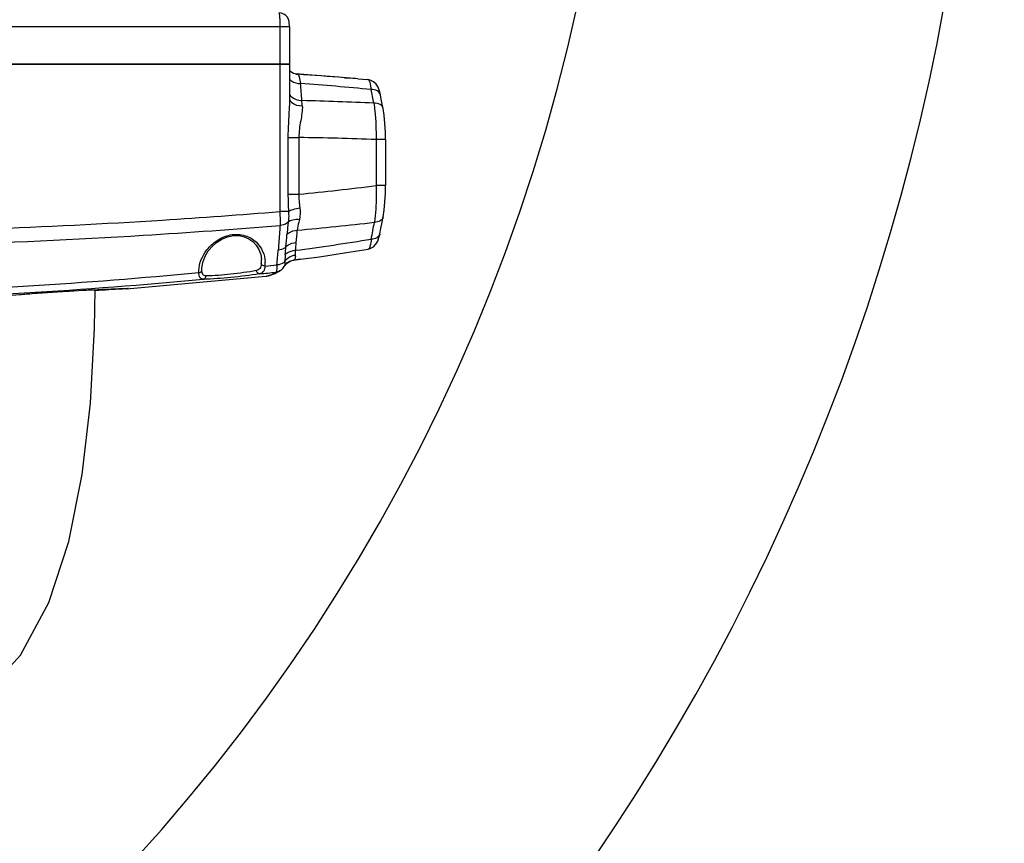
# Model space of a CAD drawing. Header units: millimetres. Extents: x 0 to 11890, y 0 to 8410.
# Tile 71 of 137: x 7466 to 7753, y 1713 to 1953. Entities that reach past the tile are written whole.
import ezdxf

# ---------------------------------------------------------------- set-up
doc = ezdxf.new("R2010")
doc.units = ezdxf.units.MM
doc.header["$LTSCALE"] = 653.95
doc.layers.get('0').update_dxf_attribs({"linetype": 'CONTINUOUS'})
for name, color, linetype in [('304102000018DXF_CONTINUOUS_LINE', 7, 'CONTINUOUS'), ('304102000019DXF_CONTINUOUS_LINE', 7, 'CONTINUOUS'), ('QJR6-2000HBUDXF_CONTINUOUS_LINE', 7, 'CONTINUOUS'), ('ZUIDAYUNDONGDXF_CONTINUOUS_LINE', 7, 'CONTINUOUS'), ('ZUIDAYUNDONGFANWEIDXF_DIMENSION', 7, 'CONTINUOUS')]:
    doc.layers.add(name, color=color, linetype=linetype)
doc.styles.get("Standard").update_dxf_attribs({"font": 'txt', "width": 0.7})
doc.dimstyles.new('DIMSTYLE_10', dxfattribs={"dimtxt": 120, "dimasz": 60, "dimexe": 1, "dimexo": 0, "dimgap": 6, "dimtad": 0, "dimtih": 1, "dimtoh": 1, "dimdec": 1, "dimdsep": 46, "dimtxsty": 'Standard', "dimblk": '_FILLED', "dimblk1": '_FILLED', "dimblk2": '_FILLED', "dimcen": 0.09, "dimclrt": 5, "dimazin": 2, "dimtp": 0.5, "dimtm": 0.5, "dimtfac": 1, "dimtdec": 65535, "dimtofl": 0, "dimtmove": 0, "dimatfit": 3, "dimldrblk": '_FILLED', "dimfxl": 0, "dimtolj": 1, "dimarcsym": 0})

# ---------------------------------------------------------------- blocks, each defined once
blk = doc.blocks.new('*D19')
at = {"layer": 'ZUIDAYUNDONGFANWEIDXF_DIMENSION', "color": 2, "linetype": 'Continuous'}
for start, end in [(295.29216, 360), (190, 255.34948)]:
    blk.add_arc((7101.47, 2072.36), 643.87, start, end, dxfattribs=at)
for points in [[(7752.53, 2011.96), (7745.34, 2072.36), (7732.55, 2012.89)], [(6490.29, 1904.21), (6467.38, 1960.55), (6470.78, 1899.82)]]:
    blk.add_solid(points, dxfattribs=at)
blk = doc.blocks.new('_FILLED')
at = {"color": 0, "linetype": 'ByBlock'}
blk.add_solid([(0, 0), (-1, 0.1667), (-1, -0.1667)], dxfattribs=at)

msp = doc.modelspace()

# ---------------------------------------------------------------- linework, layer by layer
at = {"layer": '304102000018DXF_CONTINUOUS_LINE', "color": 7, "linetype": 'Continuous'}
for p, q in [((7360.415, 1940.359), (7544.247, 1940.359)), ((7544.248, 1940.359), (7544.248, 1930.014)), ((7546.26, 1937.486), (7545.47, 1937.704)), ((7550.797, 1937.191), (7546.082, 1937.535)), ((7546.26, 1937.486), (7546.266, 1937.485)), ((7564.137, 1936.137), (7567.117, 1935.885)), ((7572.263, 1918.431), (7572.263, 1904.997)), ((7544.68, 1883.052), (7545.372, 1883.231)), ((7545.372, 1883.23), (7547.508, 1883.519)), ((7545.372, 1883.231), (7545.493, 1883.249)), ((7547.497, 1883.517), (7545.493, 1883.249)), ((7518.759, 1880.78), (7518.763, 1880.925)), ((7518.763, 1880.925), (7518.763, 1880.929)), ((7541.823, 1880.34), (7541.816, 1880.334)), ((7496.783, 1874.948), (7537.398, 1878.62)), ((7537.398, 1878.62), (7537.391, 1878.619)), ((7464.398, 1873.184), (7465.748, 1873.289)), ((7465.748, 1873.289), (7467.143, 1873.395)), ((7467.143, 1873.395), (7468.571, 1873.501)), ((7468.571, 1873.501), (7470.021, 1873.607)), ((7470.021, 1873.607), (7471.485, 1873.71)), ((7471.485, 1873.71), (7472.956, 1873.812)), ((7472.956, 1873.812), (7474.424, 1873.911)), ((7474.424, 1873.911), (7475.881, 1874.006)), ((7475.881, 1874.006), (7477.319, 1874.097)), ((7477.319, 1874.097), (7478.73, 1874.185)), ((7478.73, 1874.185), (7480.107, 1874.268)), ((7480.107, 1874.268), (7481.443, 1874.346)), ((7481.443, 1874.346), (7482.732, 1874.419)), ((7482.732, 1874.419), (7483.972, 1874.487)), ((7483.972, 1874.487), (7485.159, 1874.55)), ((7485.159, 1874.55), (7486.294, 1874.609)), ((7486.294, 1874.609), (7487.373, 1874.663)), ((7487.373, 1874.663), (7488.395, 1874.712)), ((7488.395, 1874.712), (7489.823, 1874.778)), ((7489.823, 1874.778), (7491.121, 1874.835)), ((7491.121, 1874.835), (7492.289, 1874.883)), ((7492.289, 1874.883), (7493.329, 1874.923)), ((7493.329, 1874.923), (7494.239, 1874.956)), ((7494.239, 1874.956), (7495.019, 1874.982)), ((7495.019, 1874.982), (7495.67, 1875)), ((7495.67, 1875), (7496.195, 1875.013)), ((7496.195, 1875.013), (7496.478, 1875.019)), ((7496.478, 1875.019), (7496.709, 1875.022)), ((7496.804, 1874.95), (7496.784, 1874.948))]:
    msp.add_line(p, q, dxfattribs=at)
at = {"layer": '304102000018DXF_CONTINUOUS_LINE', "color": 9, "linetype": 'Continuous'}
for p, q in [((7541.458, 1940.359), (7541.458, 1897.438)), ((7546.001, 1937.53), (7546.203, 1937.506)), ((7546.001, 1937.53), (7546.2, 1937.503)), ((7546.266, 1937.485), (7546.645, 1937.442)), ((7560.333, 1936.446), (7561.393, 1936.362)), ((7543.82, 1919.011), (7547.001, 1919.011)), ((7543.82, 1919.011), (7543.82, 1902.509)), ((7547.001, 1919.011), (7547.001, 1902.509)), ((7572.263, 1918.431), (7569.494, 1918.431)), ((7569.494, 1918.431), (7569.494, 1904.997)), ((7572.263, 1904.997), (7569.494, 1904.997)), ((7543.82, 1902.509), (7547.001, 1902.509)), ((7543.981, 1897.438), (7541.458, 1897.438))]:
    msp.add_line(p, q, dxfattribs=at)
at = {"layer": '304102000018DXF_CONTINUOUS_LINE', "color": 7, "linetype": 'Continuous'}
for points in [[(7545.47, 1937.704), (7544.672, 1938.131), (7544.248, 1938.5)], [(7564.137, 1936.137), (7557.348, 1936.688), (7550.797, 1937.191)], [(7570.766, 1931.445), (7570.49, 1932.572), (7570.086, 1933.644), (7569.53, 1934.548), (7568.746, 1935.291), (7567.776, 1935.76), (7567.117, 1935.885)], [(7571.544, 1927.466), (7571.303, 1928.719), (7571.007, 1930.236), (7570.766, 1931.447)], [(7572.263, 1918.431), (7572.227, 1920.623), (7572.089, 1923.146), (7571.845, 1925.554), (7571.543, 1927.467)], [(7571.542, 1895.859), (7571.847, 1897.823), (7572.091, 1900.26), (7572.227, 1902.81), (7572.263, 1904.997)], [(7570.596, 1890.965), (7570.899, 1892.502), (7571.251, 1894.325), (7571.542, 1895.86)], [(7567.2, 1886.51), (7567.782, 1886.663), (7568.714, 1887.18), (7569.45, 1887.946), (7569.966, 1888.852), (7570.341, 1889.899), (7570.596, 1890.967)], [(7518.763, 1880.929), (7519.009, 1882.6), (7519.666, 1884.389), (7520.588, 1885.946), (7521.699, 1887.282), (7523.007, 1888.44), (7524.524, 1889.402), (7526.197, 1890.089), (7527.915, 1890.434), (7529.562, 1890.426), (7531.066, 1890.104), (7532.402, 1889.515), (7533.567, 1888.693), (7534.555, 1887.649), (7535.343, 1886.383), (7535.881, 1884.89), (7536.081, 1883.427)], [(7547.508, 1883.519), (7552.972, 1884.284), (7560.847, 1885.474), (7567.202, 1886.51)], [(7542.744, 1881.425), (7542.79, 1881.511), (7543.168, 1882.049)], [(7543.168, 1882.049), (7543.205, 1882.091), (7543.391, 1882.278), (7543.701, 1882.533), (7544.128, 1882.804), (7544.68, 1883.052)], [(7537.391, 1878.619), (7538.183, 1878.735), (7540.12, 1879.344), (7541.816, 1880.334)], [(7541.823, 1880.34), (7542.343, 1880.826), (7542.744, 1881.425)], [(7496.709, 1875.022), (7496.891, 1875.024), (7496.964, 1875.024), (7497.026, 1875.023), (7497.075, 1875.023), (7497.112, 1875.022), (7497.138, 1875.021)]]:
    msp.add_lwpolyline(points, dxfattribs=at)
at = {"layer": '304102000018DXF_CONTINUOUS_LINE', "color": 9, "linetype": 'Continuous'}
for centre, radius, start, end in [((7544.512, 1924.169), 13.443, 80.86968, 82.7752), ((7479.085, 913.959), 1025.711, 85.456741, 86.223352), ((6813.444, 1875.303), 736.45, 4.243176, 4.630871), ((7469.443, 897.001), 1040.69, 84.563253, 85.699045), ((7177.197, 1853.388), 398.875, 10.92985, 11.51454), ((7569.306, 1931.155), 1.488, 11.30002, 15.44472), ((7521.833, 941.916), 988.219, 87.273749, 88.489943), ((7474.905, 1923.458), 73.245, 3.76399, 4.96101), ((7533.079, 942.17), 976.94, 87.863807, 89.183461), ((7467.577, 2723.675), 824.997, 275.524554, 277.096272), ((7451.048, 2928.85), 1041.242, 275.261555, 276.505236), ((7122.857, 1975.894), 453.555, 349.00695, 349.63768), ((7134.005, 1921.271), 410.653, 355.23325, 355.73766), ((7266.306, 1913.521), 281.051, 354.86945, 355.60736), ((7569.155, 1891.251), 1.469, 345.6801, 348.78953), ((7456.774, 2564.401), 684.112, 277.495893, 279.364537), ((7284.55, 1911.891), 262.735, 354.37418, 354.86777), ((6967.099, 1932.09), 575.704, 354.997388, 355.427801), ((7571.246, 1882.371), 28.316, 174.86489, 178.85097), ((7164.589, 1918.732), 379.964, 354.89233, 355.23154), ((7526.77, 1883.103), 9.316, 354.59167, 1.99438), ((7528.742, 1882.445), 8.445, 353.76079, 1.97224), ((7350.917, 3688.404), 1816.448, 272.131954, 275.273045), ((7354.952, 3670.261), 1800.061, 275.757759, 275.911825), ((7355.249, 3670.778), 1800.546, 271.896719, 275.22277), ((7536.78, 1884.695), 6.107, 275.80988, 277.95667), ((7494.882, 1899.166), 24.292, 274.53681, 274.91374), ((7495.61, 1890.662), 15.757, 274.92508, 275.19148)]:
    msp.add_arc(centre, radius, start, end, dxfattribs=at)
at = {"layer": '304102000018DXF_CONTINUOUS_LINE', "color": 7, "linetype": 'Continuous'}
for centre, radius, start, end in [((7479.189, 915.29), 1024.376, 85.243162, 85.39719), ((7544.498, 1889.402), 6.234, 278.09739, 279.18495)]:
    msp.add_arc(centre, radius, start, end, dxfattribs=at)
at = {"layer": '304102000018DXF_CONTINUOUS_LINE', "color": 9, "linetype": 'Continuous'}
for points, knots in [([(7546.645, 1937.442), (7546.743, 1937.429), (7546.943, 1937.159), (7547.239, 1936.289), (7547.392, 1935.42), (7547.49, 1934.761)], [0, 0, 0, 0, 0.1036242, 0.3025715, 1, 1, 1, 1]), ([(7544.224, 1936.09), (7544.397, 1935.878), (7545.295, 1935.064), (7546.566, 1934.756), (7547.49, 1934.761)], [0, 0, 0, 0, 0.2284175, 1, 1, 1, 1]), ([(7567.117, 1935.885), (7567.426, 1935.861), (7567.817, 1934.56), (7567.959, 1933.72), (7568.045, 1933.01)], [0, 0, 0, 0, 0.3020544, 1, 1, 1, 1]), ([(7544.243, 1931.761), (7544.357, 1931.467), (7545.17, 1930.248), (7546.764, 1929.793), (7547.875, 1929.792)], [0, 0, 0, 0, 0.2206607, 1, 1, 1, 1]), ([(7570.741, 1931.551), (7570.612, 1932.016), (7569.762, 1932.883), (7568.641, 1933.037), (7568.045, 1933.01)], [0, 0, 0, 0, 0.44693, 1, 1, 1, 1]), ([(7544.248, 1930.014), (7544.247, 1929.114), (7544.094, 1925.445), (7543.82, 1921.781), (7543.82, 1919.011)], [0, 0, 0, 0, 0.2452913, 1, 1, 1, 1]), ([(7544.36, 1929.975), (7544.472, 1929.713), (7545.349, 1928.589), (7546.894, 1928.266), (7547.992, 1928.267)], [0, 0, 0, 0, 0.205577, 1, 1, 1, 1]), ([(7547.992, 1928.267), (7548.089, 1926.81), (7547.438, 1923.729), (7546.995, 1920.654), (7547.001, 1919.011)], [0, 0, 0, 0, 0.4705731, 1, 1, 1, 1]), ([(7571.543, 1927.467), (7571.452, 1927.947), (7570.606, 1928.885), (7569.453, 1929.042), (7568.837, 1929.017)], [0, 0, 0, 0, 0.4418572, 1, 1, 1, 1]), ([(7568.837, 1929.017), (7568.958, 1928.263), (7569.399, 1924.751), (7569.515, 1921.205), (7569.494, 1918.431)], [0, 0, 0, 0, 0.2158935, 1, 1, 1, 1]), ([(7569.494, 1904.997), (7569.518, 1904.017), (7569.543, 1900.451), (7569.38, 1896.873), (7569.014, 1894.312)], [0, 0, 0, 0, 0.2748819, 1, 1, 1, 1]), ([(7404.418, 1891.098), (7438.728, 1891.5), (7484.457, 1893.22), (7530.073, 1896.517), (7541.458, 1897.438)], [0, 0, 0, 0, 0.7502458, 1, 1, 1, 1]), ([(7541.458, 1897.438), (7541.472, 1897.069), (7541.517, 1895.716), (7541.531, 1894.361), (7541.505, 1893.377)], [0, 0, 0, 0, 0.2729731, 1, 1, 1, 1]), ([(7543.981, 1897.438), (7544.002, 1897.176), (7544.051, 1896.182), (7544.016, 1895.18), (7543.912, 1894.455)], [0, 0, 0, 0, 0.2645698, 1, 1, 1, 1]), ([(7543.981, 1897.438), (7544.367, 1897.736), (7545.482, 1898.159), (7546.614, 1898.408), (7547.283, 1898.505)], [0, 0, 0, 0, 0.4185091, 1, 1, 1, 1]), ([(7381.757, 1886.748), (7421.747, 1886.808), (7475.068, 1888.488), (7528.236, 1892.294), (7541.505, 1893.377)], [0, 0, 0, 0, 0.750244, 1, 1, 1, 1]), ([(7541.505, 1893.377), (7541.463, 1892.768), (7541.294, 1890.374), (7541.113, 1887.981), (7540.97, 1886.198)], [0, 0, 0, 0, 0.2544082, 1, 1, 1, 1]), ([(7543.912, 1894.455), (7543.799, 1894.293), (7543.158, 1893.646), (7542.205, 1893.401), (7541.505, 1893.377)], [0, 0, 0, 0, 0.2199081, 1, 1, 1, 1]), ([(7543.912, 1894.455), (7543.872, 1894.134), (7543.721, 1892.902), (7543.591, 1891.666), (7543.522, 1890.75)], [0, 0, 0, 0, 0.2603705, 1, 1, 1, 1]), ([(7543.912, 1894.455), (7544.249, 1894.789), (7545.375, 1895.189), (7546.496, 1895.205), (7547.14, 1895.146)], [0, 0, 0, 0, 0.4232489, 1, 1, 1, 1]), ([(7547.14, 1895.146), (7547.072, 1894.868), (7546.822, 1893.828), (7546.612, 1892.774), (7546.532, 1891.995)], [0, 0, 0, 0, 0.2681294, 1, 1, 1, 1]), ([(7571.542, 1895.859), (7571.456, 1895.403), (7570.681, 1894.503), (7569.598, 1894.314), (7569.014, 1894.312)], [0, 0, 0, 0, 0.4427706, 1, 1, 1, 1]), ([(7517.851, 1880.225), (7517.927, 1882.395), (7519.423, 1885.838), (7523.032, 1889.204), (7526.957, 1890.946), (7531.287, 1890.782), (7535.575, 1888.285), (7537.11, 1884.827), (7537.182, 1882.735)], [0, 0, 0, 0, 0.2237805, 0.3567328, 0.5047329, 0.6540113, 0.7844261, 1, 1, 1, 1]), ([(7543.522, 1890.75), (7543.685, 1890.938), (7544.527, 1891.668), (7545.678, 1891.962), (7546.532, 1891.995)], [0, 0, 0, 0, 0.2251403, 1, 1, 1, 1]), ([(7570.578, 1890.888), (7570.465, 1890.446), (7569.7, 1889.603), (7568.651, 1889.409), (7568.089, 1889.406)], [0, 0, 0, 0, 0.4477623, 1, 1, 1, 1]), ([(7543.238, 1887.146), (7543.4, 1887.334), (7544.236, 1888.063), (7545.383, 1888.358), (7546.232, 1888.388)], [0, 0, 0, 0, 0.2261331, 1, 1, 1, 1]), ([(7568.089, 1889.406), (7568.016, 1888.701), (7567.881, 1887.834), (7567.515, 1886.563), (7567.202, 1886.51)], [0, 0, 0, 0, 0.6902709, 1, 1, 1, 1]), ([(7543.238, 1887.146), (7543.115, 1887.003), (7542.484, 1886.446), (7541.614, 1886.22), (7540.97, 1886.198)], [0, 0, 0, 0, 0.2267902, 1, 1, 1, 1]), ([(7542.936, 1882.938), (7543.402, 1883.691), (7544.47, 1884.472), (7545.639, 1884.746), (7545.951, 1884.788)], [0, 0, 0, 0, 0.7374761, 1, 1, 1, 1]), ([(7543.044, 1884.905), (7543.207, 1885.092), (7544.039, 1885.814), (7545.177, 1886.106), (7546.02, 1886.135)], [0, 0, 0, 0, 0.2268753, 1, 1, 1, 1]), ([(7545.951, 1884.788), (7545.967, 1884.623), (7545.987, 1884.147), (7545.908, 1883.58), (7545.663, 1883.364)], [0, 0, 0, 0, 0.3363647, 1, 1, 1, 1]), ([(7546.02, 1886.135), (7545.998, 1886.011), (7545.933, 1885.565), (7545.92, 1885.111), (7545.951, 1884.788)], [0, 0, 0, 0, 0.2792873, 1, 1, 1, 1]), ([(7536.045, 1882.225), (7536, 1881.753), (7535.858, 1880.815), (7535.009, 1880.318), (7534.619, 1880.24)], [0, 0, 0, 0, 0.5436463, 1, 1, 1, 1]), ([(7537.137, 1881.527), (7537.008, 1881.524), (7536.568, 1881.566), (7536.095, 1881.908), (7536.045, 1882.225)], [0, 0, 0, 0, 0.2864276, 1, 1, 1, 1]), ([(7542.936, 1882.938), (7542.817, 1882.781), (7542.19, 1882.167), (7541.279, 1881.912), (7540.609, 1881.888)], [0, 0, 0, 0, 0.2276843, 1, 1, 1, 1]), ([(7542.936, 1882.938), (7542.937, 1882.765), (7542.918, 1882.261), (7542.899, 1881.724), (7542.744, 1881.425)], [0, 0, 0, 0, 0.3409065, 1, 1, 1, 1]), ([(7545.663, 1883.364), (7545.63, 1883.335), (7545.578, 1883.293), (7545.518, 1883.253), (7545.493, 1883.249)], [0, 0, 0, 0, 0.6409117, 1, 1, 1, 1]), ([(7517.852, 1879.644), (7517.967, 1879.653), (7518.354, 1879.726), (7518.735, 1880.065), (7518.762, 1880.347)], [0, 0, 0, 0, 0.2898771, 1, 1, 1, 1]), ([(7519.15, 1877.708), (7518.79, 1877.71), (7517.873, 1878.169), (7517.872, 1879.146), (7517.852, 1879.644)], [0, 0, 0, 0, 0.4197518, 1, 1, 1, 1]), ([(7519.917, 1878.667), (7519.595, 1878.665), (7518.772, 1879.047), (7518.775, 1879.914), (7518.762, 1880.347)], [0, 0, 0, 0, 0.4265331, 1, 1, 1, 1]), ([(7535.54, 1879.282), (7532.784, 1878.79), (7527.315, 1878.253), (7521.841, 1877.724), (7519.15, 1877.708)], [0, 0, 0, 0, 0.5098144, 1, 1, 1, 1]), ([(7534.619, 1880.24), (7532.153, 1879.75), (7527.246, 1879.212), (7522.334, 1878.683), (7519.917, 1878.667)], [0, 0, 0, 0, 0.5098167, 1, 1, 1, 1]), ([(7535.54, 1879.282), (7535.205, 1879.26), (7534.73, 1879.655), (7534.63, 1880.109), (7534.619, 1880.24)], [0, 0, 0, 0, 0.7183009, 1, 1, 1, 1]), ([(7537.137, 1881.527), (7537.089, 1880.989), (7536.938, 1879.925), (7535.976, 1879.364), (7535.54, 1879.282)], [0, 0, 0, 0, 0.5488158, 1, 1, 1, 1]), ([(7540.609, 1881.888), (7540.592, 1881.391), (7540.572, 1880.736), (7540.458, 1880.052), (7540.408, 1879.821), (7540.355, 1879.773)], [0, 0, 0, 0, 0.6959737, 0.8989097, 1, 1, 1, 1]), ([(7519.15, 1877.708), (7519.458, 1877.746), (7519.846, 1878.126), (7519.913, 1878.55), (7519.917, 1878.667)], [0, 0, 0, 0, 0.7252295, 1, 1, 1, 1]), ([(7451.716, 1872.032), (7453.908, 1872.319), (7460.266, 1872.84), (7474.537, 1873.999), (7486.632, 1874.705), (7494.573, 1874.969)], [0, 0, 0, 0, 0.1543581, 0.445192, 1, 1, 1, 1]), ([(7494.573, 1874.969), (7494.828, 1874.977), (7495.606, 1875.001), (7496.385, 1875.023), (7496.908, 1875.027)], [0, 0, 0, 0, 0.3278536, 1, 1, 1, 1]), ([(7496.908, 1875.027), (7497.017, 1875.027), (7497.109, 1874.987), (7497.345, 1875.049), (7497.345, 1875.012)], [0, 0, 0, 0, 0.7482443, 1, 1, 1, 1]), ([(7497.345, 1875.012), (7497.345, 1874.985), (7497.18, 1875.01), (7497.113, 1874.977), (7497.036, 1874.969)], [0, 0, 0, 0, 0.254512, 1, 1, 1, 1])]:
    msp.add_open_spline(points, degree=3, knots=knots, dxfattribs=at)
for points in [[(7544.239, 1930.442), (7544.255, 1930.281), (7544.297, 1930.122), (7544.36, 1929.975)], [(7543.82, 1902.509), (7543.82, 1900.818), (7543.886, 1899.127), (7543.981, 1897.438)], [(7547.001, 1902.509), (7546.967, 1901.172), (7547.092, 1899.829), (7547.283, 1898.505)], [(7547.283, 1898.505), (7547.443, 1897.396), (7547.406, 1896.235), (7547.14, 1895.146)], [(7543.168, 1882.049), (7543.782, 1882.762), (7544.729, 1883.257), (7545.663, 1883.364)], [(7517.852, 1879.644), (7517.845, 1879.837), (7517.838, 1880.033), (7517.862, 1880.225)], [(7518.762, 1880.347), (7518.757, 1880.491), (7518.753, 1880.636), (7518.761, 1880.78)], [(7537.137, 1881.527), (7538.295, 1881.646), (7539.452, 1881.767), (7540.609, 1881.888)], [(7540.355, 1879.773), (7539.561, 1879.19), (7538.6, 1878.783), (7537.625, 1878.647)], [(7541.816, 1880.334), (7541.395, 1880.025), (7540.874, 1879.825), (7540.355, 1879.773)]]:
    msp.add_open_spline(points, degree=3, dxfattribs=at)
at = {"layer": '304102000018DXF_CONTINUOUS_LINE', "color": 7, "linetype": 'Continuous'}
msp.add_open_spline([(7496.783, 1874.948), (7496.354, 1874.914), (7493.329, 1874.717), (7490.302, 1874.547), (7487.706, 1874.39)], degree=3, knots=[0, 0, 0, 0, 0.1420279, 1, 1, 1, 1], dxfattribs=at)
at = {"layer": '304102000019DXF_CONTINUOUS_LINE', "color": 9, "linetype": 'Continuous'}
for p, q in [((7378.999, 1951.359), (7544.248, 1951.359)), ((7541.458, 1951.359), (7541.458, 1940.359))]:
    msp.add_line(p, q, dxfattribs=at)
at = {"layer": '304102000019DXF_CONTINUOUS_LINE', "color": 7, "linetype": 'Continuous'}
for p, q in [((7544.248, 1951.359), (7544.248, 1940.359)), ((7544.246, 1940.359), (7360.416, 1940.359))]:
    msp.add_line(p, q, dxfattribs=at)
msp.add_lwpolyline([(7544.248, 1951.359), (7544.244, 1951.69), (7544.215, 1952.314), (7544.15, 1952.834), (7543.977, 1953.441), (7543.657, 1954.046), (7543.188, 1954.583), (7542.593, 1955.002), (7541.864, 1955.279), (7541.171, 1955.359)], dxfattribs=at)
at = {"layer": '304102000019DXF_CONTINUOUS_LINE', "color": 9, "linetype": 'Continuous'}
msp.add_open_spline([(7541.171, 1955.359), (7541.279, 1955.359), (7541.272, 1954.757), (7541.417, 1954.112), (7541.435, 1952.787), (7541.458, 1951.87), (7541.458, 1951.359)], degree=3, knots=[0, 0, 0, 0, 0.0804226, 0.2970231, 0.6195956, 1, 1, 1, 1], dxfattribs=at)
at = {"layer": 'QJR6-2000HBUDXF_CONTINUOUS_LINE', "color": 7, "linetype": 'Continuous'}
msp.add_lwpolyline([(7424.247, 1746.287), (7428.323, 1746.291), (7442.035, 1748.931), (7455.028, 1756.296), (7465.889, 1768.123), (7474.109, 1783.49), (7479.94, 1801.288), (7483.841, 1820.754), (7486.259, 1841.558), (7487.493, 1863.485), (7487.664, 1874.677)], dxfattribs=at)
at = {"layer": 'ZUIDAYUNDONGDXF_CONTINUOUS_LINE', "color": 2, "linetype": 'Continuous'}
msp.add_arc((7101.466, 2072.359), 539, 190, 170, dxfattribs=at)

# ---------------------------------------------------------------- dimensions: what is measured, and where the dimension line sits
at = {"layer": 'ZUIDAYUNDONGFANWEIDXF_DIMENSION', "color": 2, "linetype": 'Continuous'}
dim = msp.add_angular_dim_2l(base=(7157.583, 1430.937), line1=((6473.716, 1961.67), (6467.375, 1960.552)), line2=((7738.899, 2072.359), (7745.338, 2072.359)), dimstyle='DIMSTYLE_10', dxfattribs=at)
dim.commit()
dim.dimension.update_dxf_attribs({"geometry": '*D19', "text_midpoint": (6998.616, 1370.937), "dimtype": 162})

doc.saveas('drawing.dxf')
